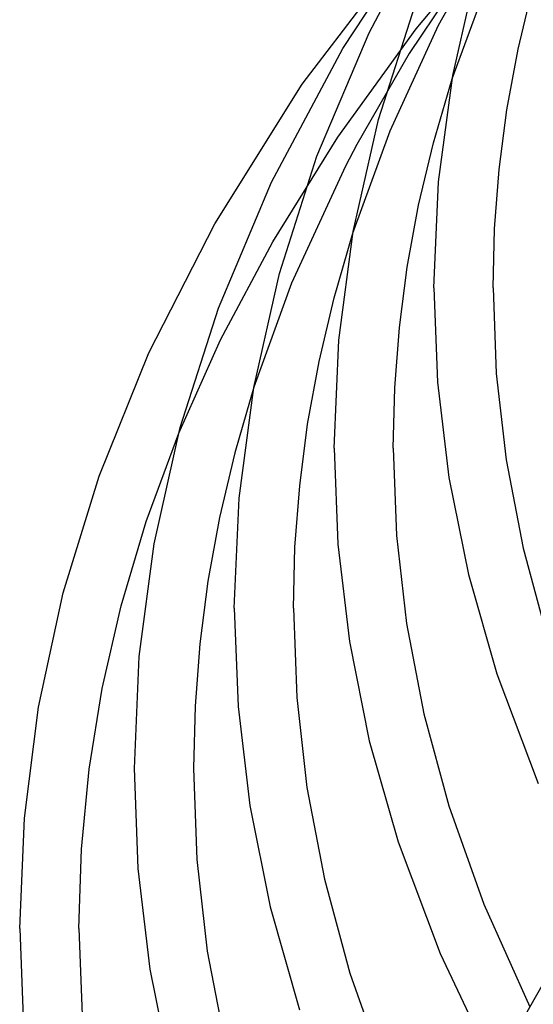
# Model space of a CAD drawing. Header units: millimetres. Extents: x -374 to 374, y -188 to 321.
# Tile 10 of 112: x -345 to -310, y -3 to 63. Entities that reach past the tile are written whole.
import ezdxf

# ---------------------------------------------------------------- set-up
doc = ezdxf.new("R2010")
doc.units = ezdxf.units.MM
doc.layers.add('HIDDEN', color=7, linetype='Continuous')
doc.layers.add('THICK', color=7, linetype='Continuous')

msp = doc.modelspace()

# ---------------------------------------------------------------- linework, layer by layer
at = {"layer": 'HIDDEN'}
for p, q in [((-318.201, 62.526), (-311.191, 70.895)), ((-316.68, 62.767), (-312.355, 70.497)), ((-313.479, 68.621), (-318.67, 60.865)), ((-315.766, 59.134), (-313.262, 65.957)), ((-319.951, 55.624), (-316.68, 62.767)), ((-323.502, 55.198), (-318.201, 62.526)), ((-318.67, 60.865), (-322.216, 54.712)), ((-322.469, 48.725), (-319.951, 55.624)), ((-327.899, 48.137), (-323.502, 55.198)), ((-322.216, 54.712), (-322.977, 53.242)), ((-322.977, 53.242), (-326.624, 45.327)), ((-331.429, 41.5), (-327.899, 48.137)), ((-326.624, 45.327), (-329.171, 38.316)), ((-334.247, 35.205), (-331.429, 41.5))]:
    msp.add_line(p, q, dxfattribs=at)
at = {"layer": 'THICK'}
for p, q in [((-323.159, 61.189), (-316.825, 70.821)), ((-321.383, 62.262), (-316.638, 71.138)), ((-325.894, 58.792), (-318.125, 68.991)), ((-315.723, 59.378), (-314.051, 66.799)), ((-311.303, 61.151), (-310.31, 65.31)), ((-320.75, 56.393), (-318.25, 64.181)), ((-324.906, 53.92), (-321.383, 62.262)), ((-327.979, 52.154), (-323.159, 61.189)), ((-312.059, 57.041), (-311.303, 61.151)), ((-316.684, 52.176), (-315.723, 59.378)), ((-331.809, 49.355), (-325.894, 58.792)), ((-317.028, 54.828), (-315.766, 59.134)), ((-312.584, 53.021), (-312.059, 57.041)), ((-322.45, 48.829), (-320.75, 56.393)), ((-318.032, 50.599), (-317.028, 54.828)), ((-327.448, 45.986), (-324.906, 53.92)), ((-312.896, 49.02), (-312.584, 53.021)), ((-331.561, 43.659), (-327.979, 52.154)), ((-317, 45.022), (-316.684, 52.176)), ((-318.798, 46.422), (-318.032, 50.599)), ((-336.26, 40.634), (-331.809, 49.355)), ((-323.746, 44.347), (-322.469, 48.725)), ((-323.428, 41.488), (-322.45, 48.829)), ((-313, 45.023), (-312.896, 49.02)), ((-329.178, 38.279), (-327.448, 45.986)), ((-319.329, 42.333), (-318.798, 46.422)), ((-317, 45.022), (-316.747, 38.646)), ((-313, 45.023), (-312.781, 39.232)), ((-324.762, 40.047), (-323.746, 44.347)), ((-334.146, 35.579), (-331.561, 43.659)), ((-319.645, 38.263), (-319.329, 42.333)), ((-323.75, 34.197), (-323.428, 41.488)), ((-339.628, 32.306), (-336.26, 40.634)), ((-325.536, 35.802), (-324.762, 40.047)), ((-316.747, 38.646), (-315.981, 32.216)), ((-312.781, 39.232), (-312.116, 33.392)), ((-329.171, 38.316), (-330.462, 33.87)), ((-330.173, 30.801), (-329.178, 38.279)), ((-319.75, 34.197), (-319.645, 38.263)), ((-335.905, 27.73), (-334.146, 35.579)), ((-326.074, 31.644), (-325.536, 35.802)), ((-336.457, 29.229), (-334.247, 35.205)), ((-323.75, 34.197), (-323.492, 27.69)), ((-319.75, 34.197), (-319.527, 28.288)), ((-330.462, 33.87), (-331.489, 29.505)), ((-312.116, 33.392), (-310.973, 27.422)), ((-342.058, 24.401), (-339.628, 32.306)), ((-315.981, 32.216), (-314.662, 25.64)), ((-326.394, 27.506), (-326.074, 31.644)), ((-330.5, 23.371), (-330.173, 30.801)), ((-331.489, 29.505), (-332.273, 25.194)), ((-338.149, 23.54), (-336.457, 29.229)), ((-319.527, 28.288), (-318.849, 22.328)), ((-336.917, 20.113), (-335.905, 27.73)), ((-326.5, 23.372), (-326.394, 27.506)), ((-323.492, 27.69), (-322.711, 21.129)), ((-310.973, 27.422), (-309.318, 21.327)), ((-314.662, 25.64), (-312.753, 18.935)), ((-332.273, 25.194), (-332.818, 20.96)), ((-343.724, 16.681), (-342.058, 24.401)), ((-339.425, 17.949), (-338.149, 23.54)), ((-330.5, 23.371), (-330.237, 16.736)), ((-326.5, 23.372), (-326.272, 17.344)), ((-318.849, 22.328), (-317.685, 16.237)), ((-332.818, 20.96), (-333.142, 16.755)), ((-322.711, 21.129), (-321.366, 14.419)), ((-337.25, 12.546), (-336.917, 20.113)), ((-312.753, 18.935), (-309.963, 11.518)), ((-340.308, 12.491), (-339.425, 17.949)), ((-326.272, 17.344), (-325.582, 11.265)), ((-344.684, 9.181), (-343.724, 16.681)), ((-333.142, 16.755), (-333.25, 12.556)), ((-330.237, 16.736), (-329.441, 10.045)), ((-317.685, 16.237), (-315.999, 10.019)), ((-321.366, 14.419), (-319.418, 7.577)), ((-340.828, 7.097), (-340.308, 12.491)), ((-336.983, 5.785), (-337.25, 12.556)), ((-333.25, 12.546), (-333.018, 6.401)), ((-325.582, 11.265), (-324.397, 5.053)), ((-329.441, 10.045), (-328.07, 3.202)), ((-315.999, 10.019), (-313.633, 3.375)), ((-345, 1.72), (-344.684, 9.181)), ((-319.418, 7.577), (-316.584, 0.035)), ((-341, 1.72), (-340.828, 7.097)), ((-333.018, 6.401), (-332.316, 0.203)), ((-336.173, -1.029), (-336.983, 5.785)), ((-324.397, 5.053), (-322.68, -1.289)), ((-313.633, 3.375), (-310.523, -3.575)), ((-306.314, 3.865), (-311.546, -5.384)), ((-328.07, 3.202), (-326.086, -3.774)), ((-345, 1.72), (-344.742, -4.998)), ((-341, 1.72), (-340.753, -4.698)), ((-332.316, 0.203), (-331.109, -6.13)), ((-316.584, 0.035), (-312.883, -7.747)), ((-334.776, -8.01), (-336.173, -1.029)), ((-322.68, -1.289), (-320.267, -8.074))]:
    msp.add_line(p, q, dxfattribs=at)

doc.saveas('drawing.dxf')
